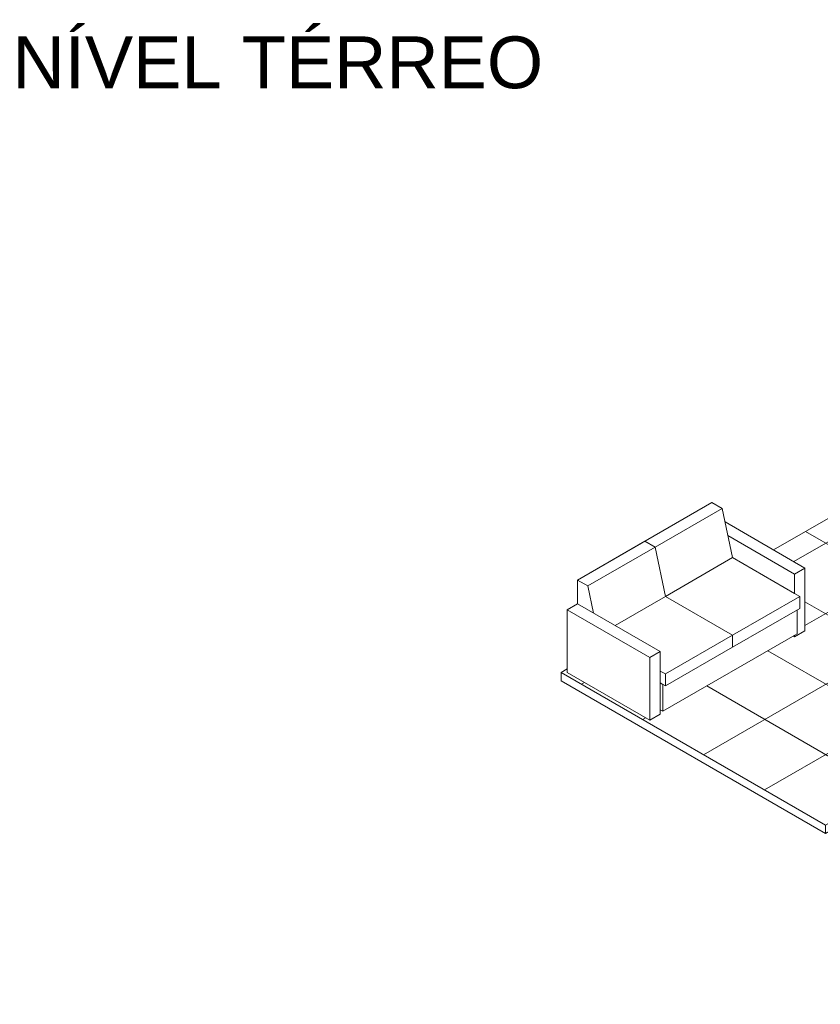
# Model space of a CAD drawing. Header units: metres. Extents: x -16.8 to 29.9, y -11.9 to 37.1.
# Tile 2 of 202: x -16.8 to -11.2, y 1.7 to 8.5. Entities that reach past the tile are written whole.
import ezdxf

# ---------------------------------------------------------------- set-up
doc = ezdxf.new("R2010")
doc.units = ezdxf.units.M
for name, color, linetype, lineweight in [('A-FLOR', 7, 'Continuous', 5), ('A-FLOR-PATT', 7, 'Continuous', 5), ('G-ANNO-TEXT', 7, 'Continuous', 9), ('G-IMPT', 7, 'Continuous', 5), ('I-FURN', 7, 'Continuous', 5)]:
    doc.layers.add(name, color=color, linetype=linetype, lineweight=lineweight)
doc.styles.add('Arial', font='arial.ttf', dxfattribs={"height": 0.36})

# ---------------------------------------------------------------- blocks, each defined once
blk = doc.blocks.new('Piso - ___-2207094-EXPLODE')
at = {"layer": 'A-FLOR-PATT', "true_color": 0x787878}
h = blk.add_hatch(dxfattribs=at)
h.set_pattern_fill('FP_45', color=8, style=0, pattern_type=2)
h.set_pattern_definition([(210, (-9.49, 4.388), (0.424263, -0.244945), []), (330, (-9.49, 4.388), (0.424263, 0.244945), [])])
h.paths.add_polyline_path([(-7.4751, 1.7299), (-5.778, 2.7098), (-6.4852, 3.118), (-6.4852, 2.7097), (-6.5121, 2.6942), (-6.566, 2.7253), (-6.566, 2.8293), (-7.8019, 2.1158), (-7.8019, 1.9497), (-7.8289, 1.9341), (-7.8018, 1.9185)])
h.paths.add_polyline_path([(-7.8826, 1.9652), (-7.8826, 2.1311), (-8.7378, 2.6248), (-8.7378, 2.49), (-8.7648, 2.4745), (-7.9567, 2.0079)])
h.paths.add_polyline_path([(-8.8188, 2.5057), (-8.8188, 3.2523), (-8.8286, 3.2622), (-8.7821, 3.2891), (-8.4452, 3.0945), (-7.5021, 3.639), (-7.5021, 3.7051), (-7.8781, 3.9223), (-7.7721, 3.9835), (-7.7084, 3.9467), (-7.0932, 4.3019), (-7.5882, 4.5877), (-7.5882, 4.6857), (-7.27, 4.8694), (-7.2559, 4.8612), (-7.2555, 4.7794), (-6.7609, 4.4938), (-6.57, 4.604), (-6.6337, 4.6407), (-6.5206, 4.706), (-4.4204, 3.4936), (-4.0668, 3.6977), (-4.1207, 3.7288), (-4.1207, 3.8947), (-4.6224, 4.1844), (-4.624, 4.0487), (-4.6493, 4.034), (-4.7032, 4.0651), (-4.701, 4.5227), (-4.6763, 4.537), (-4.6044, 4.4955), (-3.683, 5.0275), (-3.7853, 5.0848), (-3.8109, 5.0702), (-3.8648, 5.1013), (-3.8648, 5.1324), (-3.9276, 5.1687), (-5.1005, 4.4915), (-5.1005, 4.3256), (-5.1275, 4.3101), (-5.1814, 4.3412), (-5.1814, 4.5071), (-5.6831, 4.7968), (-5.6846, 4.661), (-5.71, 4.6464), (-5.7639, 4.6776), (-5.7639, 5.1338), (-5.7369, 5.1493), (-5.6651, 5.1078), (-5.0633, 5.4553), (-5.8148, 5.8892), (-7.1923, 5.0939), (-7.1569, 5.0735), (-7.2701, 5.0082), (-7.4186, 5.0939), (-6.6903, 5.5144), (-8.1151, 6.337), (-8.1151, 6.3043), (-8.195, 6.2582), (-8.2278, 6.2772), (-8.5443, 6.0945), (-8.5443, 6.0565), (-8.6147, 6.0159), (-8.6147, 5.9715), (-8.8339, 5.8449), (-9.046, 5.9674), (-9.046, 6.2123), (-9.0602, 6.2205), (-9.0591, 6.2456), (-9.0308, 6.262), (-9.0308, 6.2798), (-9.0361, 6.2829), (-9.5013, 6.0143), (-9.5013, 5.5329), (-9.6971, 5.4199), (-9.6473, 5.3911), (-9.25, 5.6205), (-8.9304, 5.436), (-8.9304, 5.4258), (-8.9265, 5.4235), (-8.9265, 4.2233), (-8.5499, 4.4407), (-8.4014, 4.355), (-8.5145, 4.2897), (-8.5499, 4.3101), (-8.9265, 4.0927), (-8.9265, 3.7236), (-9.9274, 3.1457), (-9.0034, 2.6122)])
h.paths.add_polyline_path([(-11.1875, 2.9179), (-10.247, 3.4609), (-10.247, 4.632), (-10.3227, 4.5883), (-10.3175, 4.5167), (-10.3134, 4.4839), (-10.2804, 4.2319), (-10.2858, 4.2288), (-10.2977, 4.2284), (-10.3042, 4.2326), (-10.3049, 4.2371), (-10.3051, 4.2429), (-10.3454, 4.5502), (-10.3465, 4.5846), (-10.3484, 4.6094), (-10.349, 4.6076), (-10.3531, 4.5848), (-10.3617, 4.5823), (-10.3726, 4.5841), (-10.3747, 4.5973), (-10.3748, 4.6247), (-10.4643, 4.6763), (-10.4656, 4.2603), (-10.4745, 4.256), (-10.4847, 4.2557), (-10.495, 4.2603), (-10.4966, 4.657), (-10.5018, 4.6597), (-10.5025, 4.6624), (-10.5032, 4.6779), (-10.5044, 4.6955), (-10.5637, 4.7273), (-10.5737, 4.7234), (-10.5806, 4.7079), (-10.5812, 4.6995), (-10.604, 4.4403), (-10.6116, 4.4377), (-10.6236, 4.4395), (-10.6246, 4.4671), (-10.6023, 4.7205), (-10.5986, 4.729), (-10.5946, 4.7353), (-10.5861, 4.7427), (-10.7397, 4.8298), (-10.7524, 4.8225), (-10.7486, 4.8015), (-10.7291, 4.5149), (-10.7354, 4.5113), (-10.7467, 4.5117), (-10.7522, 4.5154), (-10.7531, 4.5175), (-10.777, 4.8191), (-10.7886, 4.8482), (-10.8038, 4.8666), (-10.8152, 4.8645), (-10.8225, 4.8671), (-10.8258, 4.873), (-10.824, 4.876), (-10.8254, 4.8808), (-11.03, 4.999), (-11.0312, 4.5869), (-11.0407, 4.5825), (-11.0504, 4.5823), (-11.0607, 4.5869), (-11.0624, 4.8443), (-11.0938, 4.6992), (-11.1043, 4.6962), (-11.1124, 4.6982), (-11.1171, 4.7034), (-11.1154, 4.7063), (-11.0687, 4.9498), (-11.0647, 5.0025), (-11.0666, 5.0633), (-11.0737, 5.1065), (-11.5499, 4.8315), (-11.3311, 4.7052), (-11.3311, 4.2697), (-11.403, 4.2282), (-11.412, 4.2334), (-12.319, 3.7098), (-12.3369, 3.7201), (-12.3369, 3.689), (-12.4088, 3.6475), (-12.9835, 3.9794), (-12.9835, 4.0039), (-13.0259, 3.9794), (-11.385, 3.032)])
h.paths.add_polyline_path([(-8.7012, 2.9666), (-8.6907, 2.9735), (-8.6907, 3.1161), (-8.7378, 3.1433), (-8.7378, 2.9878), (-8.7018, 2.967)])
h.paths.add_polyline_path([(-8.6368, 3.0046), (-8.5897, 3.0318), (-8.5897, 3.0578), (-8.6368, 3.085), (-8.6368, 3.0422)])
h.paths.add_polyline_path([(-4.0399, 3.7133), (-2.7503, 4.4578), (-2.8041, 4.4889), (-2.8041, 4.5201), (-2.8669, 4.5563), (-4.0399, 3.8791)])
h.paths.add_polyline_path([(-10.5366, 4.7631), (-10.5104, 4.7782), (-10.5134, 4.8115), (-10.5227, 4.8163), (-10.6429, 4.8857), (-10.6959, 4.8551), (-10.5373, 4.7635)])
h.paths.add_polyline_path([(-10.4864, 4.7921), (-10.4826, 4.7969), (-10.4809, 4.8041), (-10.4873, 4.804), (-10.4867, 4.7969)])
h.paths.add_polyline_path([(-10.7492, 4.8015), (-10.7494, 4.8048), (-10.7498, 4.8032)])
h.paths.add_polyline_path([(-10.2848, 4.8883), (-10.2844, 4.889), (-10.2848, 4.8883)])
h.paths.add_polyline_path([(-11.0399, 5.0405), (-11.0324, 5.0441), (-11.03, 5.048), (-11.0321, 5.0607), (-11.0407, 5.0544), (-11.04, 5.0412)])
h.paths.add_polyline_path([(-11.0231, 5.044), (-10.9701, 5.0746), (-11.0225, 5.1025), (-11.0288, 5.0767), (-11.03, 5.063), (-11.0286, 5.0472), (-11.0233, 5.0441)])
h.paths.add_polyline_path([(-7.5047, 5.0775), (-7.7168, 5.2), (-7.7168, 5.4449), (-7.731, 5.4531), (-7.731, 5.4776), (-7.4835, 5.6205), (-7.243, 5.4817), (-7.243, 5.4572), (-7.2713, 5.4408), (-7.2713, 5.3592), (-7.2855, 5.351), (-7.2855, 5.2041), (-7.5007, 5.0798)])
at = {"layer": 'A-FLOR'}
for p, q in [((-6.6903, 5.5144), (-8.1151, 6.337)), ((-9.0361, 6.2829), (-9.5013, 6.0143)), ((-5.8148, 5.8892), (-7.1923, 5.0939)), ((-7.4186, 5.0939), (-6.6903, 5.5144)), ((-6.6903, 5.5144), (-6.6903, 5.4572)), ((-6.6903, 5.4572), (-7.3691, 5.0653)), ((-3.8648, 5.1324), (-3.9276, 5.1687)), ((-11.0715, 5.1077), (-11.5499, 4.8315)), ((-7.2701, 5.0082), (-7.4186, 5.0939)), ((-7.1569, 5.0735), (-7.2701, 5.0082)), ((-7.1923, 5.0939), (-7.1569, 5.0735)), ((-7.1923, 5.0939), (-7.1923, 5.0531)), ((-3.683, 5.0275), (-3.7838, 5.0857)), ((-6.6337, 4.6407), (-6.5206, 4.706)), ((-6.5206, 4.706), (-4.4204, 3.4936)), ((-6.5206, 4.706), (-6.5206, 4.6489)), ((-6.7609, 4.4938), (-6.57, 4.604)), ((-6.57, 4.604), (-6.6337, 4.6407)), ((-6.5206, 4.6489), (-6.5842, 4.6122)), ((-6.57, 4.5468), (-6.57, 4.604)), ((-4.4204, 3.4364), (-6.5206, 4.6489)), ((-6.57, 4.5468), (-6.7114, 4.4652)), ((-2.8041, 4.5201), (-2.8669, 4.5563)), ((-4.4204, 3.4936), (-2.7503, 4.4578)), ((-2.7233, 4.4732), (-2.7233, 4.4162)), ((-8.9265, 4.2233), (-8.5499, 4.4407)), ((-8.5499, 4.3836), (-8.9265, 4.1661)), ((-8.5499, 4.4407), (-8.4014, 4.355)), ((-8.5499, 4.3836), (-8.5499, 4.4407)), ((-8.4509, 4.3264), (-8.5499, 4.3836)), ((-2.7233, 4.4162), (-4.4204, 3.4364)), ((-8.4014, 4.355), (-8.5145, 4.2897)), ((-8.5499, 4.3101), (-8.9265, 4.0927)), ((-8.5145, 4.2897), (-8.5499, 4.3101)), ((-7.7084, 3.9467), (-7.0932, 4.3019)), ((-7.0437, 4.2733), (-7.7084, 3.8896)), ((-12.9835, 4.0039), (-13.0259, 3.9794)), ((-13.0259, 3.9794), (-11.1875, 2.9179)), ((-13.0259, 3.9794), (-13.0259, 3.9222)), ((-7.8781, 3.9223), (-7.7721, 3.9835)), ((-7.7721, 3.9835), (-7.7084, 3.9467)), ((-7.7721, 3.9835), (-7.7721, 3.9263)), ((-11.1875, 2.8608), (-13.0259, 3.9222)), ((-7.5021, 3.7051), (-7.8781, 3.9223)), ((-7.7721, 3.9263), (-7.8286, 3.8937)), ((-7.7084, 3.8896), (-7.7721, 3.9263)), ((-7.7084, 3.9467), (-7.7084, 3.8896)), ((-4.4204, 3.4936), (-4.4204, 3.4364)), ((-11.1875, 2.9179), (-10.247, 3.4609)), ((-10.247, 3.4037), (-11.1875, 2.8608)), ((-10.247, 3.3303), (-7.4751, 1.7299)), ((-10.247, 3.3303), (-10.247, 3.2731)), ((-7.4751, 1.6728), (-10.247, 3.2731)), ((-5.778, 2.7098), (-6.4852, 3.118)), ((-11.1875, 2.9179), (-11.1875, 2.8608)), ((-7.4751, 1.7299), (-5.778, 2.7098)), ((-5.778, 2.7098), (-5.778, 2.6526)), ((-5.778, 2.6526), (-7.4751, 1.6728)), ((-7.4751, 1.7299), (-7.4751, 1.6728))]:
    blk.add_line(p, q, dxfattribs=at)
blk = doc.blocks.new('Sofá 02 lugares - 12ZCOU02_dwg-2260070-EXPLODE')
at = {"layer": 'G-IMPT', "lineweight": 9}
for p, q in [((-11.9777, 5.1615), (-12.9117, 4.6223)), ((-12.4447, 4.8919), (-11.9777, 5.1615)), ((-11.9777, 5.1615), (-11.9059, 5.12)), ((-11.9059, 5.12), (-11.9777, 5.1615)), ((-12.3729, 4.8504), (-11.9059, 5.12)), ((-12.3729, 4.8504), (-11.9059, 5.12)), ((-11.9059, 5.12), (-11.834, 4.7778)), ((-11.9059, 5.12), (-11.834, 4.7778)), ((-11.8861, 5.0256), (-11.3311, 4.7052)), ((-11.8861, 5.0256), (-11.3311, 4.7052)), ((-11.8662, 4.9312), (-11.403, 4.6638)), ((-11.403, 4.6638), (-11.8662, 4.9312)), ((-12.9117, 4.6223), (-12.4447, 4.8919)), ((-12.4447, 4.8919), (-12.3729, 4.8504)), ((-12.8398, 4.5808), (-12.3729, 4.8504)), ((-12.8398, 4.5808), (-12.3729, 4.8504)), ((-12.3729, 4.8504), (-12.301, 4.5082)), ((-12.301, 4.5082), (-11.834, 4.7778)), ((-12.301, 4.5082), (-11.834, 4.7778)), ((-11.834, 4.7778), (-11.403, 4.529)), ((-11.403, 4.6638), (-11.3311, 4.7052)), ((-11.3311, 4.7052), (-11.403, 4.6638)), ((-11.403, 4.6638), (-11.403, 4.529)), ((-11.403, 4.6638), (-11.403, 4.529)), ((-11.3311, 4.7052), (-11.3311, 4.2697)), ((-11.3311, 4.7052), (-11.3311, 4.2697)), ((-12.9117, 4.6223), (-12.8398, 4.5808)), ((-12.9117, 4.4564), (-12.9117, 4.6223)), ((-12.9117, 4.6223), (-12.8398, 4.5808)), ((-12.9117, 4.6223), (-12.9117, 4.4564)), ((-12.8398, 4.5808), (-12.8002, 4.392)), ((-12.8398, 4.5808), (-12.8002, 4.392)), ((-11.403, 4.529), (-11.3671, 4.5082)), ((-11.403, 4.529), (-11.3671, 4.5082)), ((-12.9117, 4.4564), (-12.9835, 4.4149)), ((-12.9117, 4.4564), (-12.9835, 4.4149)), ((-12.3369, 4.1245), (-12.9117, 4.4564)), ((-12.3369, 4.1245), (-12.9117, 4.4564)), ((-12.301, 4.5082), (-12.6512, 4.306)), ((-12.6512, 4.306), (-12.301, 4.5082)), ((-12.301, 4.5082), (-11.834, 4.2386)), ((-11.834, 4.2386), (-11.3671, 4.5082)), ((-11.834, 4.2386), (-11.3671, 4.5082)), ((-11.3671, 4.5082), (-11.3671, 4.4253)), ((-11.3671, 4.5082), (-11.3671, 4.4253)), ((-12.4088, 4.0831), (-12.9835, 4.4149)), ((-12.9835, 4.4149), (-12.9835, 3.9794)), ((-12.9835, 3.9794), (-12.9835, 4.4149)), ((-12.9835, 4.4149), (-12.4088, 4.0831)), ((-11.834, 4.1556), (-11.3671, 4.4253)), ((-11.385, 4.4149), (-11.385, 4.249)), ((-11.385, 4.4149), (-11.385, 4.249)), ((-11.385, 4.249), (-12.319, 3.7098)), ((-11.3311, 4.2697), (-11.403, 4.2282)), ((-11.834, 4.2386), (-12.301, 3.969)), ((-11.834, 4.2386), (-12.301, 3.969)), ((-11.834, 4.2386), (-11.834, 4.1556)), ((-11.403, 4.2282), (-11.412, 4.2334)), ((-11.403, 4.2386), (-11.403, 4.2282)), ((-11.403, 4.2386), (-11.403, 4.2282)), ((-12.3369, 4.1245), (-12.4088, 4.0831)), ((-12.3369, 4.1245), (-12.4088, 4.0831)), ((-12.3369, 4.1245), (-12.3369, 3.689)), ((-12.3369, 4.1245), (-12.3369, 3.689)), ((-11.834, 4.1556), (-12.301, 3.886)), ((-12.4088, 4.0831), (-12.4088, 3.6475)), ((-12.4088, 3.6475), (-12.4088, 4.0831)), ((-12.9835, 3.9794), (-12.4088, 3.6475)), ((-12.3369, 3.9897), (-12.301, 3.969)), ((-12.3369, 3.9068), (-12.3369, 3.9897)), ((-12.3369, 3.9897), (-12.301, 3.969)), ((-12.3369, 3.9068), (-12.319, 3.8964)), ((-12.3369, 3.9068), (-12.3369, 3.7201)), ((-12.3369, 3.9068), (-12.301, 3.886)), ((-12.301, 3.969), (-12.301, 3.886)), ((-12.301, 3.969), (-12.301, 3.886)), ((-12.319, 3.8964), (-12.319, 3.7098)), ((-12.319, 3.8964), (-12.319, 3.7098)), ((-12.3369, 3.7201), (-12.319, 3.7098)), ((-12.3369, 3.689), (-12.4088, 3.6475))]:
    blk.add_line(p, q, dxfattribs=at)
blk = doc.blocks.new('Sofá 02 lugares - Sofá 02 lugares-2260113-EXPLODE')
blk.add_blockref('Sofá 02 lugares - 12ZCOU02_dwg-2260070-EXPLODE', (0, 0))
blk = doc.blocks.new('Sofá 02 lugares - Sofá 02 lugares-2268989-EXPLODE')
blk.add_blockref('Sofá 02 lugares - Sofá 02 lugares-2260113-EXPLODE', (0, 0))

msp = doc.modelspace()

# ---------------------------------------------------------------- block references
at = {"layer": 'A-FLOR'}
msp.add_blockref('Piso - ___-2207094-EXPLODE', (0, 0), dxfattribs=at)
at = {"layer": 'I-FURN'}
msp.add_blockref('Sofá 02 lugares - Sofá 02 lugares-2268989-EXPLODE', (0, 0), dxfattribs=at)

# ---------------------------------------------------------------- texts
at = {"layer": 'G-ANNO-TEXT', "insert": (-16.839, 8.401), "char_height": 0.36, "width": 4.377214, "attachment_point": 1, "style": 'Arial'}
msp.add_mtext('NÍVEL TÉRREO', dxfattribs=at)

doc.saveas('drawing.dxf')
